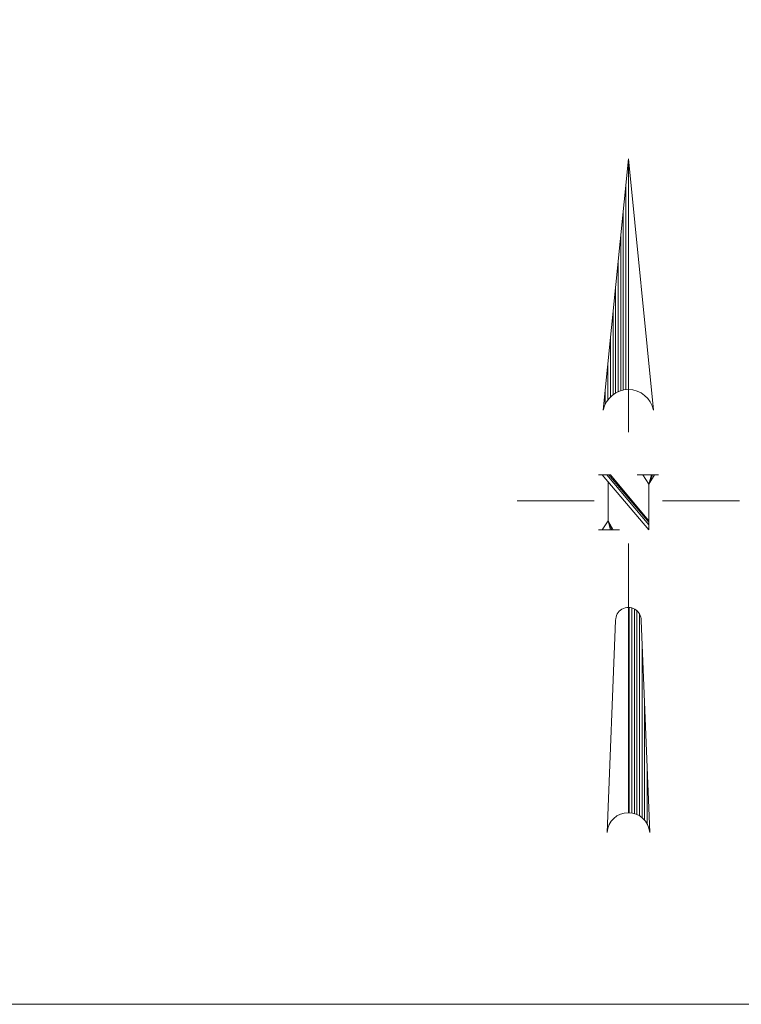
# Model space of a CAD drawing. Header units: metres. Extents: x 5555129 to 5555568, y 5636170 to 5636517.
# Tile 131 of 162: x 5555445 to 5555471, y 5636374 to 5636408. Entities that reach past the tile are written whole.
import ezdxf

# ---------------------------------------------------------------- set-up
doc = ezdxf.new("R2010")
doc.units = ezdxf.units.M
doc.header["$MEASUREMENT"] = 0
doc.layers.add('#RAMKA', color=7, linetype='Continuous', lineweight=18)

# ---------------------------------------------------------------- blocks, each defined once
blk = doc.blocks.new('NORTH')
at = {"layer": '#RAMKA', "color": 7, "linetype": 'ByBlock', "lineweight": 18}
for p, q in [((0, 3), (-0.2206, 0.7946)), ((0, 3), (0.2206, 0.7946)), ((0, 0.6), (0, 3)), ((-0.0226, 0.9742), (-0.0226, 2.775)), ((-0.045, 2.55), (-0.045, 0.9706)), ((-0.0674, 0.9646), (-0.0674, 2.325)), ((-0.09, 2.1), (-0.09, 0.9562)), ((-0.1126, 0.945), (-0.1126, 1.875)), ((-0.135, 1.65), (-0.135, 0.93)), ((-0.1574, 0.9106), (-0.1574, 1.425)), ((-0.18, 1.2), (-0.18, 0.885)), ((-0.2026, 0.8482), (-0.2026, 0.975)), ((-0.3, 0), (-0.975, 0)), ((0.3, 0), (0.975, 0)), ((0, -0.375), (0, -2.7374)), ((0.0074, -0.9374), (0.0074, -2.7374)), ((0.03, -2.7398), (0.03, -0.9414)), ((0.0526, -0.9502), (0.0526, -2.745)), ((0.075, -2.7534), (0.075, -0.966)), ((0.0974, -0.9938), (0.0974, -2.7646)), ((-0.1126, -1.05), (-0.187, -2.91)), ((0.1126, -1.05), (0.187, -2.91)), ((0.12, -2.781), (0.12, -1.2374)), ((0.1426, -1.8), (0.1426, -2.8034)), ((0.165, -2.8358), (0.165, -2.3626))]:
    blk.add_line(p, q, dxfattribs=at)
at = {"layer": '#RAMKA', "color": 7, "linetype": 'ByBlock', "lineweight": 18, "flags": 128}
for points in [[(-0.2636, 0.2278), (-0.1558, 0.2278), (0.1786, -0.1754)], [(-0.2296, 0.2278), (0.1786, -0.2572), (0.1786, 0.1458), (0.2296, 0.2278)], [(-0.1898, 0.2278), (0.1786, -0.213)], [(-0.173, 0.2278), (0.1786, -0.1878)], [(0.0766, 0.2278), (0.2636, 0.2278)], [(0.1276, 0.2278), (0.1786, 0.1458), (0.2014, 0.2278)], [(0.1786, 0.1458), (0.2126, 0.2278)], [(-0.1786, 0.1648), (-0.1786, -0.1754), (-0.2296, -0.2572)], [(-0.2636, -0.2572), (-0.0766, -0.2572)], [(-0.1786, -0.1754), (-0.1558, -0.2572)], [(-0.1446, -0.2572), (-0.1786, -0.1754), (-0.1332, -0.2572)]]:
    blk.add_lwpolyline(points, dxfattribs=at)
at = {"layer": '#RAMKA', "color": 7, "linetype": 'ByBlock', "lineweight": 18}
for centre, radius, start, end in [((0, 0.7501), 0.225, 11.40964, 168.56529), ((0, -1.0499), 0.1125, 0, 180.00029), ((0, -2.9249), 0.1875, 4.58834, 175.41161)]:
    blk.add_arc(centre, radius, start, end, dxfattribs=at)

msp = doc.modelspace()

# ---------------------------------------------------------------- linework, layer by layer
at = {"layer": '#RAMKA', "color": 7, "linetype": 'Continuous', "lineweight": 18, "flags": 128}
msp.add_lwpolyline([(5555567.543, 5636516.686), (5555567.543, 5636373.686), (5555311.77, 5636373.686), (5555311.77, 5636516.686), (5555567.543, 5636516.686)], close=True, dxfattribs=at)

# ---------------------------------------------------------------- block references
at = {"layer": '#RAMKA', "color": 7, "linetype": 'Continuous', "lineweight": 18, "xscale": 4, "yscale": 4, "zscale": 4, "rotation": 359.9999999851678}
msp.add_blockref('NORTH', (5555466.644, 5636391.361), dxfattribs=at)

doc.saveas('drawing.dxf')
